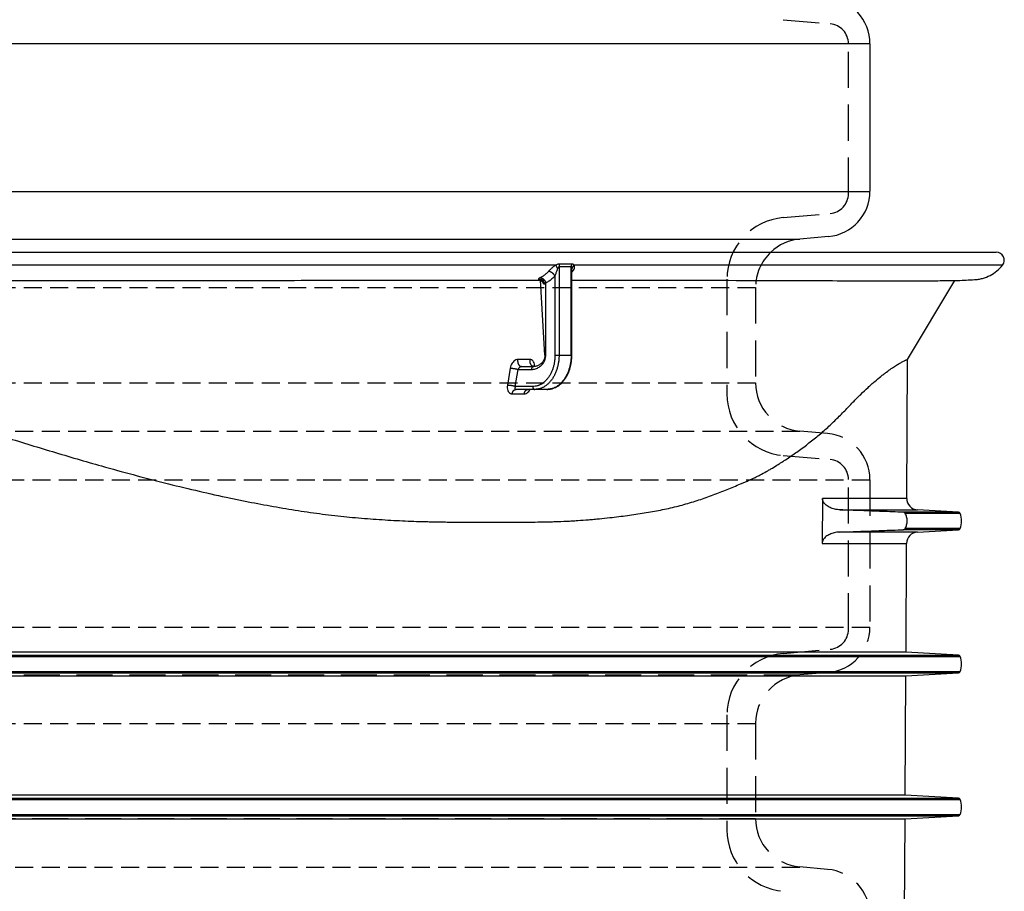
# Model space of a CAD drawing. Header units: millimetres. Extents: x 5659 to 8126, y 727 to 2118.
# Tile 47 of 53: x 7651 to 7671, y 1619 to 1637. Entities that reach past the tile are written whole.
import ezdxf

# ---------------------------------------------------------------- set-up
doc = ezdxf.new("R2010")
doc.units = ezdxf.units.MM
doc.linetypes.add('HIDDEN1', pattern=[1.1, 0.75, -0.35])
doc.layers.add('cienka', color=7, linetype='Continuous')

msp = doc.modelspace()

# ---------------------------------------------------------------- linework, layer by layer
at = {"color": 18, "linetype": 'Continuous', "true_color": 0x000000}
for p, q in [((7668.627, 1636.786), (7640.307, 1636.786)), ((7668.627, 1636.786), (7668.627, 1633.72)), ((7668.627, 1633.712), (7640.307, 1633.712)), ((7667.17, 1632.718), (7640.307, 1632.718)), ((7667.763, 1632.778), (7667.17, 1632.726)), ((7640.307, 1632.453), (7671.257, 1632.453)), ((7662.091, 1632.183), (7640.307, 1632.183)), ((7662.158, 1632.149), (7662.158, 1630.311)), ((7662.411, 1630.311), (7662.411, 1632.149)), ((7662.428, 1630.311), (7662.428, 1632.079)), ((7671.387, 1632.183), (7662.476, 1632.183)), ((7661.864, 1630.311), (7661.773, 1631.87)), ((7661.881, 1630.311), (7661.881, 1631.811)), ((7662.074, 1631.959), (7662.074, 1630.311)), ((7669.409, 1630.223), (7670.394, 1631.861)), ((7662.074, 1630.311), (7662.158, 1630.311)), ((7662.158, 1630.311), (7662.411, 1630.311)), ((7662.428, 1630.311), (7662.411, 1630.311)), ((7669.394, 1627.33), (7669.409, 1630.223)), ((7661.143, 1630.041), (7661.084, 1629.684)), ((7661.249, 1629.657), (7661.307, 1630.014)), ((7661.307, 1630.014), (7661.584, 1630.014)), ((7661.38, 1630.073), (7661.626, 1630.073)), ((7661.611, 1629.657), (7661.249, 1629.657)), ((7661.653, 1629.598), (7661.264, 1629.598)), ((7661.906, 1629.598), (7661.653, 1629.598)), ((7667.641, 1627.33), (7667.633, 1626.394)), ((7669.394, 1627.33), (7667.641, 1627.33)), ((7668.01, 1627.091), (7669.619, 1627.091)), ((7670.472, 1627.043), (7669.619, 1627.091)), ((7670.472, 1627.043), (7669.316, 1627.043)), ((7670.504, 1627.019), (7669.362, 1627.019)), ((7670.472, 1626.679), (7669.316, 1626.679)), ((7670.504, 1626.703), (7669.362, 1626.703)), ((7669.614, 1626.63), (7670.472, 1626.679)), ((7669.614, 1626.63), (7668.002, 1626.63)), ((7667.633, 1626.394), (7669.389, 1626.394)), ((7669.378, 1624.13), (7669.389, 1626.394)), ((7669.378, 1624.13), (7640.307, 1624.13)), ((7640.307, 1624.068), (7670.472, 1624.068)), ((7640.307, 1624.044), (7670.504, 1624.044)), ((7670.472, 1624.068), (7669.378, 1624.13)), ((7640.307, 1623.728), (7670.504, 1623.728)), ((7640.307, 1623.704), (7670.472, 1623.704)), ((7640.307, 1623.642), (7669.375, 1623.642)), ((7669.362, 1621.156), (7669.375, 1623.642)), ((7669.375, 1623.642), (7670.472, 1623.704)), ((7669.362, 1621.156), (7640.307, 1621.156)), ((7670.472, 1621.093), (7669.362, 1621.156)), ((7640.307, 1621.093), (7670.472, 1621.093)), ((7640.307, 1621.069), (7670.504, 1621.069)), ((7640.307, 1620.753), (7670.504, 1620.753)), ((7640.307, 1620.729), (7670.472, 1620.729)), ((7640.307, 1620.666), (7669.359, 1620.666)), ((7669.346, 1618.182), (7669.359, 1620.666)), ((7669.359, 1620.666), (7670.472, 1620.729))]:
    msp.add_line(p, q, dxfattribs=at)
for points in [[(7662.421, 1632.207), (7662.42, 1632.205, 0.00334), (7662.419, 1632.203, 0.003298), (7662.419, 1632.201, 0.003267), (7662.418, 1632.2, 0.003257), (7662.417, 1632.198, 0.00324), (7662.417, 1632.196, 0.003222), (7662.416, 1632.194, 0.003202), (7662.416, 1632.192, 0.003187), (7662.415, 1632.19, 0.00317), (7662.415, 1632.188, 0.003155), (7662.415, 1632.187, 0.003137), (7662.414, 1632.185, 0.003121), (7662.414, 1632.183, 0.003108), (7662.413, 1632.181, 0.0031), (7662.413, 1632.179, 0.003078), (7662.413, 1632.177, 0.003047), (7662.412, 1632.175, 0.003059), (7662.412, 1632.173, 0.003107), (7662.412, 1632.171, 0.003009), (7662.412, 1632.169, 0.002803), (7662.411, 1632.167, 0.003076), (7662.411, 1632.165, 0.003642), (7662.411, 1632.163, 0.002768), (7662.411, 1632.161, 0.000978), (7662.411, 1632.159, 0.003863), (7662.411, 1632.157, 0.006608), (7662.411, 1632.154, 0.003241), (7662.411, 1632.149, 0.001722)], [(7662.074, 1631.959), (7662.071, 1631.964, 0.008604), (7662.069, 1631.968, 0.007896), (7662.066, 1631.973, 0.007541), (7662.062, 1631.977, 0.007646), (7662.059, 1631.982, 0.007593), (7662.055, 1631.987, 0.007521), (7662.051, 1631.991, 0.007438), (7662.047, 1631.996, 0.007446), (7662.043, 1632, 0.007422), (7662.038, 1632.005, 0.007448), (7662.033, 1632.009, 0.007462), (7662.028, 1632.013, 0.00752), (7662.023, 1632.017, 0.007586), (7662.018, 1632.021, 0.007691), (7662.013, 1632.025, 0.007789), (7662.008, 1632.029, 0.007885), (7662.002, 1632.032, 0.008102), (7661.997, 1632.035, 0.00841), (7661.991, 1632.038, 0.008451), (7661.986, 1632.04, 0.008197), (7661.981, 1632.043, 0.009145), (7661.975, 1632.045, 0.010988), (7661.97, 1632.047, 0.009098), (7661.965, 1632.048, 0.004083), (7661.961, 1632.05, 0.012665), (7661.956, 1632.051, 0.023328), (7661.948, 1632.052, 0.013133), (7661.938, 1632.053, 0.00757)], [(7662.091, 1632.183), (7662.091, 1632.181, 0.003595), (7662.092, 1632.18, 0.003313), (7662.093, 1632.178, 0.003089), (7662.094, 1632.176, 0.002943), (7662.094, 1632.173, 0.002787), (7662.095, 1632.171, 0.002646), (7662.096, 1632.169, 0.002511), (7662.097, 1632.167, 0.002399), (7662.098, 1632.165, 0.002288), (7662.099, 1632.162, 0.002194), (7662.101, 1632.16, 0.002101), (7662.102, 1632.157, 0.00202), (7662.103, 1632.155, 0.001944), (7662.104, 1632.152, 0.00188), (7662.106, 1632.15, 0.00181), (7662.107, 1632.147, 0.001743), (7662.108, 1632.145, 0.001702), (7662.11, 1632.142, 0.001684), (7662.111, 1632.139, 0.001593), (7662.113, 1632.137, 0.001456), (7662.114, 1632.134, 0.001559), (7662.116, 1632.131, 0.001796), (7662.118, 1632.128, 0.001348), (7662.119, 1632.126, 0.000496), (7662.121, 1632.123, 0.001821), (7662.123, 1632.12, 0.003024), (7662.126, 1632.116, 0.001469), (7662.129, 1632.109, 0.00078)], [(7662.476, 1632.183), (7662.473, 1632.181, 0.005872), (7662.471, 1632.18, 0.005824), (7662.468, 1632.178, 0.005837), (7662.466, 1632.176, 0.00595), (7662.463, 1632.173, 0.006033), (7662.461, 1632.171, 0.006101), (7662.459, 1632.169, 0.006168), (7662.456, 1632.167, 0.00625), (7662.454, 1632.165, 0.006326), (7662.452, 1632.162, 0.006406), (7662.45, 1632.16, 0.006481), (7662.448, 1632.157, 0.006558), (7662.446, 1632.155, 0.006641), (7662.444, 1632.152, 0.006731), (7662.443, 1632.15, 0.006795), (7662.441, 1632.147, 0.006832), (7662.439, 1632.145, 0.006966), (7662.438, 1632.142, 0.007173), (7662.436, 1632.139, 0.007062), (7662.435, 1632.137, 0.006683), (7662.434, 1632.134, 0.007403), (7662.433, 1632.131, 0.008844), (7662.431, 1632.128, 0.006879), (7662.43, 1632.126, 0.002578), (7662.43, 1632.123, 0.009619), (7662.429, 1632.12, 0.016779), (7662.428, 1632.116, 0.008467), (7662.426, 1632.109, 0.004569)], [(7662.442, 1632.053), (7662.441, 1632.053, 0.001614), (7662.441, 1632.053, 0.001613), (7662.441, 1632.053, 0.001622), (7662.44, 1632.053, 0.001643), (7662.44, 1632.053, 0.001659), (7662.439, 1632.053, 0.001674), (7662.439, 1632.052, 0.001689), (7662.438, 1632.052, 0.001706), (7662.438, 1632.052, 0.001722), (7662.437, 1632.052, 0.001739), (7662.437, 1632.052, 0.001755), (7662.436, 1632.052, 0.001771), (7662.436, 1632.052, 0.001789), (7662.435, 1632.052, 0.00181), (7662.435, 1632.052, 0.001822), (7662.434, 1632.052, 0.001828), (7662.434, 1632.052, 0.001861), (7662.433, 1632.052, 0.001919), (7662.433, 1632.052, 0.00188), (7662.433, 1632.052, 0.001769), (7662.432, 1632.052, 0.001975), (7662.432, 1632.052, 0.002387), (7662.431, 1632.052, 0.00182), (7662.431, 1632.052, 0.000607), (7662.43, 1632.051, 0.002614), (7662.43, 1632.051, 0.004581), (7662.429, 1632.051, 0.002256), (7662.428, 1632.051, 0.001196)], [(7661.729, 1631.895), (7661.733, 1631.895, -0.008376), (7661.737, 1631.895, -0.008235), (7661.741, 1631.895, -0.008186), (7661.745, 1631.896, -0.008304), (7661.749, 1631.895, -0.008361), (7661.753, 1631.895, -0.008388), (7661.757, 1631.895, -0.008407), (7661.761, 1631.894, -0.008446), (7661.766, 1631.894, -0.008467), (7661.77, 1631.893, -0.008489), (7661.774, 1631.892, -0.0085), (7661.777, 1631.891, -0.008513), (7661.781, 1631.89, -0.008517), (7661.785, 1631.888, -0.008516), (7661.789, 1631.887, -0.008515), (7661.793, 1631.885, -0.008504), (7661.797, 1631.884, -0.008492), (7661.8, 1631.882, -0.008463), (7661.804, 1631.88, -0.008454), (7661.807, 1631.878, -0.008435), (7661.811, 1631.876, -0.008386), (7661.814, 1631.873, -0.008292), (7661.817, 1631.871, -0.008337), (7661.82, 1631.869, -0.008392), (7661.823, 1631.866, -0.007766), (7661.826, 1631.864, -0.007198), (7661.828, 1631.861, -0.0086), (7661.83, 1631.859, -0.011504), (7661.832, 1631.857, -0.015959), (7661.833, 1631.856, -0.023106), (7661.834, 1631.854, -0.036403), (7661.835, 1631.853, -0.060372), (7661.835, 1631.852, -0.103321), (7661.834, 1631.851, -0.136515), (7661.833, 1631.851, -0.106981), (7661.832, 1631.85, -0.064046), (7661.83, 1631.85, -0.037955), (7661.828, 1631.85, -0.024713), (7661.826, 1631.851, -0.016196), (7661.823, 1631.852, -0.011156), (7661.82, 1631.852, -0.009262), (7661.816, 1631.854, -0.008323), (7661.812, 1631.855, -0.004987), (7661.807, 1631.856, -0.001666), (7661.803, 1631.858, -0.005463), (7661.797, 1631.86, -0.006853), (7661.787, 1631.864, -0.002691), (7661.773, 1631.87, -0.001307)], [(7661.77, 1631.924), (7661.774, 1631.923, -0.0168), (7661.778, 1631.923, -0.015411), (7661.783, 1631.922, -0.01463), (7661.787, 1631.921, -0.01468), (7661.791, 1631.92, -0.014345), (7661.796, 1631.918, -0.013932), (7661.801, 1631.917, -0.013443), (7661.805, 1631.914, -0.013097), (7661.81, 1631.912, -0.012648), (7661.815, 1631.909, -0.012279), (7661.819, 1631.906, -0.011852), (7661.824, 1631.902, -0.011502), (7661.829, 1631.899, -0.011132), (7661.833, 1631.895, -0.010829), (7661.837, 1631.89, -0.010487), (7661.842, 1631.886, -0.010159), (7661.846, 1631.881, -0.00996), (7661.85, 1631.876, -0.009868), (7661.854, 1631.871, -0.009436), (7661.857, 1631.866, -0.008741), (7661.861, 1631.861, -0.009293), (7661.864, 1631.855, -0.010581), (7661.867, 1631.849, -0.008279), (7661.869, 1631.844, -0.003598), (7661.872, 1631.839, -0.010813), (7661.874, 1631.833, -0.018196), (7661.877, 1631.823, -0.009451), (7661.881, 1631.811, -0.005244)], [(7661.299, 1630.219), (7661.298, 1630.215, 0.006402), (7661.298, 1630.211, 0.00624), (7661.297, 1630.207, 0.006164), (7661.297, 1630.203, 0.006236), (7661.297, 1630.198, 0.006264), (7661.297, 1630.194, 0.006276), (7661.297, 1630.19, 0.006287), (7661.297, 1630.185, 0.006325), (7661.297, 1630.181, 0.006355), (7661.298, 1630.177, 0.006394), (7661.298, 1630.173, 0.006433), (7661.299, 1630.168, 0.006481), (7661.299, 1630.164, 0.006532), (7661.3, 1630.16, 0.006587), (7661.301, 1630.156, 0.00665), (7661.302, 1630.152, 0.006711), (7661.303, 1630.148, 0.006787), (7661.304, 1630.144, 0.006856), (7661.305, 1630.14, 0.006942), (7661.307, 1630.136, 0.007012), (7661.308, 1630.132, 0.007115), (7661.31, 1630.129, 0.007206), (7661.311, 1630.125, 0.007296), (7661.313, 1630.122, 0.007338), (7661.315, 1630.118, 0.007539), (7661.317, 1630.115, 0.007703), (7661.319, 1630.112, 0.007836), (7661.321, 1630.109, 0.008126), (7661.323, 1630.106, 0.00839), (7661.325, 1630.103, 0.008642), (7661.327, 1630.1, 0.008894), (7661.33, 1630.098, 0.009171), (7661.332, 1630.095, 0.009454), (7661.335, 1630.093, 0.009752), (7661.337, 1630.09, 0.010013), (7661.34, 1630.088, 0.010237), (7661.343, 1630.086, 0.0106), (7661.345, 1630.084, 0.011074), (7661.348, 1630.083, 0.011058), (7661.351, 1630.081, 0.010599), (7661.354, 1630.08, 0.011843), (7661.357, 1630.078, 0.014254), (7661.36, 1630.077, 0.011219), (7661.363, 1630.076, 0.004323), (7661.365, 1630.075, 0.015685), (7661.368, 1630.075, 0.027399), (7661.374, 1630.074, 0.01384), (7661.38, 1630.073, 0.007457)], [(7661.551, 1630.219), (7661.55, 1630.215, 0.006387), (7661.55, 1630.211, 0.006228), (7661.549, 1630.207, 0.006154), (7661.549, 1630.203, 0.006226), (7661.549, 1630.199, 0.006253), (7661.548, 1630.195, 0.006265), (7661.548, 1630.19, 0.006276), (7661.549, 1630.186, 0.006312), (7661.549, 1630.182, 0.00634), (7661.549, 1630.178, 0.006377), (7661.55, 1630.173, 0.006414), (7661.55, 1630.169, 0.006459), (7661.551, 1630.165, 0.006508), (7661.551, 1630.161, 0.006558), (7661.552, 1630.157, 0.006617), (7661.553, 1630.153, 0.006674), (7661.554, 1630.149, 0.006744), (7661.556, 1630.145, 0.006809), (7661.557, 1630.141, 0.006887), (7661.558, 1630.137, 0.00695), (7661.56, 1630.133, 0.007047), (7661.561, 1630.13, 0.007134), (7661.563, 1630.126, 0.00721), (7661.564, 1630.123, 0.007247), (7661.566, 1630.12, 0.007426), (7661.568, 1630.117, 0.007548), (7661.57, 1630.113, 0.007674), (7661.572, 1630.11, 0.007938), (7661.574, 1630.107, 0.008164), (7661.576, 1630.105, 0.008408), (7661.578, 1630.102, 0.008647), (7661.581, 1630.099, 0.0089), (7661.583, 1630.097, 0.009159), (7661.585, 1630.094, 0.009438), (7661.588, 1630.092, 0.009678), (7661.591, 1630.09, 0.009883), (7661.593, 1630.087, 0.010223), (7661.596, 1630.086, 0.010675), (7661.599, 1630.084, 0.010649), (7661.601, 1630.082, 0.010199), (7661.604, 1630.081, 0.011401), (7661.607, 1630.079, 0.013738), (7661.61, 1630.078, 0.010799), (7661.613, 1630.077, 0.004126), (7661.616, 1630.076, 0.015142), (7661.619, 1630.075, 0.026515), (7661.624, 1630.074, 0.013399), (7661.631, 1630.074, 0.007217)], [(7662.074, 1630.311), (7662.073, 1630.28, -0.009056), (7662.072, 1630.249, -0.008618), (7662.069, 1630.217, -0.00853), (7662.065, 1630.184, -0.008953), (7662.06, 1630.152, -0.009217), (7662.054, 1630.119, -0.009445), (7662.046, 1630.087, -0.009669), (7662.037, 1630.054, -0.009998), (7662.026, 1630.023, -0.010298), (7662.015, 1629.991, -0.010653), (7662.002, 1629.961, -0.011002), (7661.988, 1629.931, -0.011398), (7661.972, 1629.902, -0.011814), (7661.956, 1629.875, -0.012269), (7661.938, 1629.849, -0.01271), (7661.92, 1629.824, -0.013114), (7661.9, 1629.801, -0.013703), (7661.88, 1629.779, -0.014407), (7661.859, 1629.759, -0.014614), (7661.838, 1629.741, -0.01424), (7661.816, 1629.724, -0.015885), (7661.793, 1629.71, -0.018969), (7661.769, 1629.697, -0.015501), (7661.747, 1629.686, -0.00689), (7661.727, 1629.677, -0.021046), (7661.701, 1629.669, -0.036738), (7661.662, 1629.663, -0.019329), (7661.611, 1629.657, -0.010713)], [(7662.158, 1630.311), (7662.158, 1630.277, -0.009056), (7662.156, 1630.243, -0.008618), (7662.153, 1630.208, -0.00853), (7662.149, 1630.173, -0.008953), (7662.143, 1630.137, -0.009217), (7662.136, 1630.102, -0.009445), (7662.127, 1630.066, -0.009669), (7662.118, 1630.031, -0.009998), (7662.106, 1629.996, -0.010298), (7662.094, 1629.962, -0.010654), (7662.08, 1629.929, -0.011002), (7662.064, 1629.897, -0.011398), (7662.047, 1629.865, -0.011814), (7662.029, 1629.835, -0.012269), (7662.01, 1629.807, -0.01271), (7661.99, 1629.78, -0.013114), (7661.969, 1629.754, -0.013703), (7661.947, 1629.73, -0.014407), (7661.924, 1629.709, -0.014614), (7661.9, 1629.689, -0.01424), (7661.876, 1629.671, -0.015885), (7661.852, 1629.655, -0.018968), (7661.826, 1629.641, -0.015501), (7661.802, 1629.629, -0.00689), (7661.78, 1629.619, -0.021046), (7661.751, 1629.611, -0.036737), (7661.709, 1629.604, -0.019328), (7661.653, 1629.598, -0.010713)], [(7661.881, 1630.311), (7661.88, 1630.311, -0.000002), (7661.879, 1630.311, -0.000002), (7661.878, 1630.311, -0.000002), (7661.877, 1630.311, -0.000003), (7661.876, 1630.311, -0.000003), (7661.875, 1630.311, -0.000003), (7661.874, 1630.311, -0.000003), (7661.873, 1630.311, -0.000004), (7661.872, 1630.311, -0.000004), (7661.872, 1630.311, -0.000004), (7661.871, 1630.311, -0.000005), (7661.87, 1630.311, -0.000005), (7661.869, 1630.311, -0.000006), (7661.869, 1630.311, -0.000006), (7661.868, 1630.311, -0.000007), (7661.868, 1630.311, -0.000008), (7661.867, 1630.311, -0.000009), (7661.867, 1630.311, -0.000011), (7661.866, 1630.311, -0.000013), (7661.866, 1630.311, -0.000014), (7661.865, 1630.311, -0.000019), (7661.865, 1630.311, -0.000028), (7661.865, 1630.311, -0.000029), (7661.864, 1630.311, -0.000013), (7661.864, 1630.311, -0.000058), (7661.864, 1630.311, -0.000214), (7661.864, 1630.311, -0.000303), (7661.864, 1630.311, -0.000353)], [(7662.411, 1630.311), (7662.41, 1630.277, -0.009056), (7662.408, 1630.243, -0.008618), (7662.405, 1630.208, -0.00853), (7662.401, 1630.173, -0.008953), (7662.395, 1630.137, -0.009217), (7662.388, 1630.102, -0.009445), (7662.38, 1630.066, -0.009669), (7662.37, 1630.031, -0.009998), (7662.359, 1629.996, -0.010298), (7662.346, 1629.962, -0.010653), (7662.332, 1629.929, -0.011002), (7662.317, 1629.897, -0.011398), (7662.3, 1629.865, -0.011814), (7662.282, 1629.835, -0.012269), (7662.263, 1629.807, -0.01271), (7662.242, 1629.78, -0.013114), (7662.221, 1629.754, -0.013703), (7662.199, 1629.73, -0.014407), (7662.176, 1629.709, -0.014614), (7662.153, 1629.689, -0.01424), (7662.129, 1629.671, -0.015885), (7662.104, 1629.655, -0.018969), (7662.078, 1629.641, -0.015502), (7662.054, 1629.629, -0.00689), (7662.032, 1629.619, -0.021046), (7662.004, 1629.611, -0.036738), (7661.961, 1629.604, -0.019329), (7661.906, 1629.598, -0.010713)], [(7661.143, 1630.041), (7661.147, 1630.041, -0.003739), (7661.151, 1630.041, -0.003267), (7661.156, 1630.04, -0.002982), (7661.161, 1630.04, -0.002902), (7661.166, 1630.04, -0.002767), (7661.171, 1630.039, -0.002644), (7661.177, 1630.039, -0.002525), (7661.182, 1630.038, -0.002449), (7661.188, 1630.038, -0.002367), (7661.194, 1630.037, -0.002311), (7661.2, 1630.036, -0.002254), (7661.207, 1630.036, -0.002218), (7661.213, 1630.035, -0.002186), (7661.219, 1630.034, -0.002171), (7661.226, 1630.033, -0.002156), (7661.232, 1630.032, -0.002145), (7661.239, 1630.031, -0.002168), (7661.245, 1630.029, -0.002218), (7661.251, 1630.028, -0.0022), (7661.257, 1630.027, -0.002112), (7661.263, 1630.026, -0.002336), (7661.269, 1630.024, -0.002788), (7661.275, 1630.023, -0.002297), (7661.28, 1630.022, -0.001027), (7661.285, 1630.021, -0.003197), (7661.29, 1630.019, -0.005936), (7661.298, 1630.017, -0.003402), (7661.307, 1630.014, -0.001987)], [(7661.626, 1630.073), (7661.624, 1630.073, 0.018098), (7661.622, 1630.073, 0.017104), (7661.62, 1630.073, 0.016691), (7661.617, 1630.072, 0.017164), (7661.615, 1630.072, 0.017163), (7661.613, 1630.071, 0.016987), (7661.611, 1630.07, 0.016658), (7661.609, 1630.069, 0.016429), (7661.607, 1630.067, 0.016012), (7661.605, 1630.066, 0.015632), (7661.603, 1630.064, 0.015129), (7661.601, 1630.062, 0.014678), (7661.599, 1630.06, 0.014164), (7661.598, 1630.058, 0.013708), (7661.596, 1630.056, 0.013177), (7661.594, 1630.054, 0.012653), (7661.593, 1630.051, 0.012273), (7661.591, 1630.049, 0.012017), (7661.59, 1630.046, 0.01134), (7661.589, 1630.043, 0.010368), (7661.588, 1630.04, 0.010866), (7661.587, 1630.037, 0.01217), (7661.586, 1630.034, 0.009356), (7661.585, 1630.031, 0.004028), (7661.585, 1630.029, 0.01197), (7661.584, 1630.026, 0.01955), (7661.584, 1630.021, 0.009879), (7661.584, 1630.014, 0.005409)], [(7661.608, 1630.073), (7661.608, 1630.074, 0.003308), (7661.609, 1630.075, 0.003468), (7661.609, 1630.075, 0.00358), (7661.609, 1630.076, 0.003614), (7661.609, 1630.076, 0.003678), (7661.609, 1630.077, 0.003742), (7661.609, 1630.077, 0.003815), (7661.609, 1630.078, 0.003865), (7661.609, 1630.078, 0.003929), (7661.609, 1630.079, 0.003975), (7661.609, 1630.079, 0.004034), (7661.609, 1630.08, 0.004071), (7661.609, 1630.08, 0.004122), (7661.609, 1630.081, 0.00415), (7661.609, 1630.081, 0.004191), (7661.609, 1630.082, 0.004207), (7661.609, 1630.082, 0.004237), (7661.609, 1630.082, 0.004241), (7661.609, 1630.083, 0.004258), (7661.609, 1630.083, 0.004249), (7661.609, 1630.084, 0.004252), (7661.609, 1630.084, 0.004228), (7661.609, 1630.085, 0.004217), (7661.609, 1630.085, 0.004177), (7661.609, 1630.085, 0.00415), (7661.609, 1630.086, 0.004095), (7661.609, 1630.086, 0.004052), (7661.609, 1630.086, 0.00398), (7661.609, 1630.087, 0.003922), (7661.609, 1630.087, 0.003835), (7661.608, 1630.088, 0.003761), (7661.608, 1630.088, 0.003658), (7661.608, 1630.088, 0.003571), (7661.608, 1630.089, 0.003458), (7661.608, 1630.089, 0.003351), (7661.608, 1630.089, 0.003209), (7661.608, 1630.09, 0.003111), (7661.608, 1630.09, 0.003004), (7661.608, 1630.09, 0.002825), (7661.607, 1630.091, 0.002568), (7661.607, 1630.091, 0.002591), (7661.607, 1630.091, 0.002695), (7661.607, 1630.092, 0.002117), (7661.607, 1630.092, 0.001288), (7661.607, 1630.092, 0.002343), (7661.607, 1630.092, 0.002654), (7661.606, 1630.093, 0.001227), (7661.606, 1630.094, 0.000733)], [(7661.606, 1630.094), (7661.606, 1630.093, 0.001791), (7661.606, 1630.093, 0.001797), (7661.606, 1630.093, 0.001801), (7661.606, 1630.092, 0.001804), (7661.606, 1630.092, 0.001808), (7661.606, 1630.092, 0.001812), (7661.606, 1630.092, 0.001815), (7661.606, 1630.091, 0.001818), (7661.606, 1630.091, 0.001822), (7661.607, 1630.091, 0.001825), (7661.607, 1630.09, 0.001828), (7661.607, 1630.09, 0.00183), (7661.607, 1630.09, 0.001833), (7661.607, 1630.089, 0.001836), (7661.607, 1630.089, 0.001838), (7661.607, 1630.089, 0.00184), (7661.607, 1630.089, 0.001843), (7661.607, 1630.088, 0.001845), (7661.607, 1630.088, 0.001847), (7661.607, 1630.088, 0.001849), (7661.607, 1630.087, 0.00185), (7661.607, 1630.087, 0.001851), (7661.607, 1630.087, 0.001853), (7661.607, 1630.087, 0.001858), (7661.608, 1630.086, 0.001855), (7661.608, 1630.086, 0.001844), (7661.608, 1630.086, 0.001861), (7661.608, 1630.085, 0.001899), (7661.608, 1630.085, 0.001846), (7661.608, 1630.085, 0.001725), (7661.608, 1630.085, 0.001903), (7661.608, 1630.084, 0.002266), (7661.608, 1630.084, 0.001723), (7661.608, 1630.084, 0.000597), (7661.608, 1630.084, 0.002425), (7661.609, 1630.083, 0.004172), (7661.609, 1630.083, 0.002043), (7661.609, 1630.082, 0.001084)], [(7661.249, 1629.657), (7661.245, 1629.658, 0.003676), (7661.241, 1629.66, 0.003217), (7661.237, 1629.661, 0.002941), (7661.232, 1629.662, 0.002865), (7661.227, 1629.663, 0.002736), (7661.222, 1629.665, 0.002617), (7661.216, 1629.666, 0.002502), (7661.211, 1629.667, 0.00243), (7661.205, 1629.669, 0.002352), (7661.199, 1629.67, 0.002299), (7661.193, 1629.671, 0.002245), (7661.187, 1629.672, 0.002211), (7661.18, 1629.674, 0.002182), (7661.174, 1629.675, 0.002169), (7661.168, 1629.676, 0.002156), (7661.161, 1629.677, 0.002147), (7661.155, 1629.678, 0.002172), (7661.148, 1629.679, 0.002225), (7661.142, 1629.679, 0.00221), (7661.136, 1629.68, 0.002123), (7661.13, 1629.681, 0.002351), (7661.124, 1629.681, 0.002809), (7661.118, 1629.682, 0.002318), (7661.113, 1629.682, 0.001038), (7661.108, 1629.683, 0.003231), (7661.102, 1629.683, 0.006013), (7661.094, 1629.683, 0.003455), (7661.084, 1629.684, 0.002021)], [(7661.183, 1629.505), (7661.183, 1629.51, -0.007961), (7661.184, 1629.515, -0.007755), (7661.186, 1629.52, -0.00777), (7661.187, 1629.525, -0.00813), (7661.188, 1629.529, -0.008392), (7661.19, 1629.534, -0.008625), (7661.192, 1629.539, -0.008862), (7661.194, 1629.543, -0.009168), (7661.196, 1629.548, -0.00946), (7661.198, 1629.552, -0.009785), (7661.201, 1629.556, -0.010109), (7661.203, 1629.56, -0.010459), (7661.206, 1629.564, -0.010829), (7661.209, 1629.568, -0.011221), (7661.212, 1629.572, -0.011592), (7661.215, 1629.575, -0.011917), (7661.218, 1629.578, -0.012411), (7661.221, 1629.581, -0.013013), (7661.225, 1629.584, -0.013115), (7661.228, 1629.586, -0.012689), (7661.232, 1629.588, -0.014158), (7661.235, 1629.59, -0.016955), (7661.239, 1629.592, -0.013635), (7661.242, 1629.594, -0.005722), (7661.246, 1629.595, -0.018725), (7661.25, 1629.596, -0.032687), (7661.256, 1629.597, -0.016894), (7661.264, 1629.598, -0.009252)], [(7661.434, 1629.505), (7661.435, 1629.51, -0.007417), (7661.436, 1629.515, -0.007235), (7661.437, 1629.52, -0.007262), (7661.438, 1629.525, -0.007612), (7661.44, 1629.529, -0.007876), (7661.441, 1629.534, -0.008115), (7661.443, 1629.539, -0.008364), (7661.445, 1629.543, -0.008681), (7661.447, 1629.548, -0.008992), (7661.449, 1629.552, -0.009339), (7661.452, 1629.556, -0.009694), (7661.454, 1629.56, -0.010079), (7661.457, 1629.564, -0.010494), (7661.459, 1629.568, -0.010937), (7661.462, 1629.571, -0.011372), (7661.465, 1629.575, -0.011769), (7661.468, 1629.578, -0.012345), (7661.471, 1629.581, -0.01304), (7661.474, 1629.583, -0.013247), (7661.478, 1629.586, -0.012911), (7661.481, 1629.588, -0.014517), (7661.484, 1629.59, -0.017533), (7661.488, 1629.592, -0.014219), (7661.491, 1629.593, -0.005994), (7661.494, 1629.594, -0.019697), (7661.498, 1629.595, -0.034759), (7661.503, 1629.596, -0.018093), (7661.511, 1629.597, -0.009932)], [(7661.611, 1629.657), (7661.611, 1629.655, 0.005523), (7661.611, 1629.653, 0.005449), (7661.611, 1629.652, 0.005432), (7661.612, 1629.65, 0.005515), (7661.612, 1629.648, 0.005569), (7661.612, 1629.646, 0.005611), (7661.612, 1629.644, 0.005655), (7661.613, 1629.642, 0.005716), (7661.613, 1629.64, 0.005773), (7661.613, 1629.639, 0.005835), (7661.614, 1629.637, 0.005899), (7661.614, 1629.635, 0.005967), (7661.615, 1629.633, 0.00604), (7661.615, 1629.632, 0.006114), (7661.616, 1629.63, 0.006195), (7661.616, 1629.628, 0.006273), (7661.617, 1629.627, 0.006363), (7661.618, 1629.625, 0.006446), (7661.619, 1629.623, 0.006542), (7661.619, 1629.622, 0.006626), (7661.62, 1629.62, 0.006734), (7661.621, 1629.619, 0.006832), (7661.622, 1629.618, 0.006929), (7661.623, 1629.616, 0.00699), (7661.624, 1629.615, 0.007164), (7661.624, 1629.614, 0.007306), (7661.625, 1629.612, 0.007428), (7661.626, 1629.611, 0.007665), (7661.627, 1629.61, 0.007881), (7661.629, 1629.609, 0.008085), (7661.63, 1629.608, 0.008288), (7661.631, 1629.607, 0.008504), (7661.632, 1629.606, 0.008725), (7661.633, 1629.605, 0.008954), (7661.634, 1629.604, 0.009146), (7661.635, 1629.603, 0.009301), (7661.637, 1629.602, 0.009582), (7661.638, 1629.602, 0.009962), (7661.639, 1629.601, 0.009891), (7661.64, 1629.6, 0.009425), (7661.642, 1629.6, 0.010502), (7661.643, 1629.599, 0.012614), (7661.644, 1629.599, 0.009844), (7661.645, 1629.599, 0.003697), (7661.647, 1629.598, 0.013786), (7661.648, 1629.598, 0.023996), (7661.65, 1629.598, 0.012027), (7661.653, 1629.598, 0.006454)]]:
    msp.add_lwpolyline(points, format="xyb", dxfattribs=at)
for centre, radius, start, end in [((7667.663, 1636.786), 0.964, 0, 85), ((7667.681, 1633.72), 0.946, 275, 0), ((7667.259, 1631.719), 1.011, 95, 133.4084), ((7671.257, 1632.287), 0.167, 321.6174, 90), ((7669.632, 1627.329), 0.238, 179.7, 266.75), ((7670.47, 1627.007), 0.0357, 19.3914, 86.75), ((7670.055, 1626.861), 0.476, 340.6086, 19.3914), ((7670.47, 1626.715), 0.0357, 273.25, 340.6086), ((7669.627, 1626.393), 0.238, 93.25, 179.7), ((7670.47, 1624.032), 0.0357, 19.3914, 86.75), ((7670.055, 1623.886), 0.476, 340.6086, 19.3914), ((7670.47, 1623.74), 0.0357, 273.25, 340.6086), ((7670.47, 1621.057), 0.0357, 19.3914, 86.75), ((7670.055, 1620.911), 0.476, 340.6086, 19.3914), ((7670.47, 1620.765), 0.0357, 273.25, 340.6086)]:
    msp.add_arc(centre, radius, start, end, dxfattribs=at)
for points, knots in [([(7662.169, 1632.207), (7662.162, 1632.207), (7662.147, 1632.205), (7662.121, 1632.198), (7662.102, 1632.189), (7662.091, 1632.183)], [0, 0, 0, 0, 0.333333, 0.666667, 1, 1, 1, 1]), ([(7662.421, 1632.207), (7662.393, 1632.206), (7662.337, 1632.206), (7662.253, 1632.206), (7662.197, 1632.206), (7662.169, 1632.207)], [0, 0, 0, 0, 0.333333, 0.666667, 1, 1, 1, 1]), ([(7662.476, 1632.183), (7662.471, 1632.189), (7662.46, 1632.198), (7662.44, 1632.205), (7662.427, 1632.207), (7662.421, 1632.207)], [0, 0, 0, 0, 0.333333, 0.666667, 1, 1, 1, 1]), ([(7661.938, 1632.053), (7661.922, 1632.034), (7661.886, 1631.999), (7661.831, 1631.956), (7661.791, 1631.933), (7661.77, 1631.924)], [0, 0, 0, 0, 0.333333, 0.666667, 1, 1, 1, 1]), ([(7662.091, 1632.183), (7662.074, 1632.173), (7662.04, 1632.148), (7661.983, 1632.099), (7661.953, 1632.068), (7661.938, 1632.053)], [0, 0, 0, 0, 0.333333, 0.666667, 1, 1, 1, 1]), ([(7662.158, 1632.149), (7662.155, 1632.149), (7662.149, 1632.145), (7662.139, 1632.128), (7662.133, 1632.116), (7662.129, 1632.109)], [0, 0, 0, 0, 0.333333, 0.666667, 1, 1, 1, 1]), ([(7662.426, 1632.109), (7662.426, 1632.116), (7662.424, 1632.128), (7662.418, 1632.145), (7662.413, 1632.149), (7662.411, 1632.149)], [0, 0, 0, 0, 0.333333, 0.666667, 1, 1, 1, 1]), ([(7662.428, 1632.079), (7662.428, 1632.081), (7662.428, 1632.092), (7662.427, 1632.102), (7662.426, 1632.109)], [0.7671383, 0.7671383, 0.7671383, 0.7671383, 0.8, 1, 1, 1, 1]), ([(7662.442, 1632.053), (7662.455, 1632.068), (7662.475, 1632.098), (7662.486, 1632.148), (7662.481, 1632.173), (7662.476, 1632.183)], [0, 0, 0, 0, 0.333333, 0.666667, 1, 1, 1, 1]), ([(7670.394, 1631.861), (7670.415, 1631.862), (7670.494, 1631.866), (7670.631, 1631.874), (7670.775, 1631.879), (7670.888, 1631.889), (7670.999, 1631.913), (7671.131, 1631.965), (7671.273, 1632.058), (7671.352, 1632.139), (7671.387, 1632.183)], [0.0675317, 0.0675317, 0.0675317, 0.0675317, 0.1190593, 0.2586756, 0.3982918, 0.466325, 0.5343582, 0.6704246, 0.806491, 0.9425574, 0.9425574, 0.9425574, 0.9425574]), ([(7640.307, 1631.861), (7640.841, 1631.861), (7642.488, 1631.86), (7645.057, 1631.86), (7647.827, 1631.862), (7650.119, 1631.863), (7652.067, 1631.865), (7653.674, 1631.866), (7655.161, 1631.866), (7656.416, 1631.867), (7657.441, 1631.868), (7658.292, 1631.869), (7659.018, 1631.869), (7659.652, 1631.87), (7660.218, 1631.87), (7660.737, 1631.869), (7661.226, 1631.869), (7661.601, 1631.869), (7661.808, 1631.869), (7661.864, 1631.869)], [0, 0, 0, 0, 0.0188692, 0.0566075, 0.0849113, 0.113215, 0.1415188, 0.1698225, 0.1981263, 0.22643, 0.2547338, 0.2830375, 0.3113413, 0.339645, 0.3679488, 0.3962525, 0.4245563, 0.4528601, 0.4634625, 0.4634625, 0.4634625, 0.4634625]), ([(7661.77, 1631.924), (7661.761, 1631.919), (7661.745, 1631.911), (7661.73, 1631.901), (7661.728, 1631.896), (7661.729, 1631.895)], [0, 0, 0, 0, 0.333333, 0.666667, 1, 1, 1, 1]), ([(7661.729, 1631.895), (7661.733, 1631.889), (7661.739, 1631.883), (7661.741, 1631.877), (7661.741, 1631.874), (7661.741, 1631.872)], [0, 0, 0, 0, 0.333333, 0.666667, 1, 1, 1, 1]), ([(7661.741, 1631.872), (7661.751, 1631.873), (7661.765, 1631.872), (7661.786, 1631.867), (7661.809, 1631.857), (7661.829, 1631.841), (7661.847, 1631.82), (7661.86, 1631.792), (7661.864, 1631.77), (7661.773, 1631.87)], [0.0262715, 0.0262715, 0.0262715, 0.0262715, 0.1428571, 0.2857143, 0.4285714, 0.5714286, 0.7142857, 0.8571429, 1, 1, 1, 1]), ([(7661.881, 1631.811), (7661.878, 1631.806), (7661.871, 1631.796), (7661.865, 1631.785), (7661.864, 1631.78), (7661.773, 1631.87)], [0, 0, 0, 0, 0.333333, 0.666667, 1, 1, 1, 1]), ([(7662.428, 1631.87), (7662.533, 1631.87), (7662.807, 1631.871), (7663.252, 1631.872), (7663.911, 1631.873), (7664.678, 1631.872), (7665.609, 1631.868), (7666.492, 1631.864), (7667.191, 1631.862), (7667.943, 1631.86), (7668.711, 1631.86), (7669.408, 1631.86), (7669.967, 1631.86), (7670.28, 1631.861), (7670.381, 1631.861), (7670.394, 1631.861), (7670.394, 1631.861)], [0.500273, 0.500273, 0.500273, 0.500273, 0.5212526, 0.5554488, 0.589645, 0.6580375, 0.72643, 0.7606263, 0.7948225, 0.8290188, 0.863215, 0.8974113, 0.9316075, 0.9658037, 0.9886012, 1, 1, 1, 1]), ([(7640.307, 1630.223), (7640.443, 1630.223), (7640.717, 1630.223), (7641.127, 1630.219), (7641.538, 1630.211), (7641.945, 1630.2), (7642.348, 1630.186), (7642.746, 1630.168), (7643.145, 1630.146), (7643.54, 1630.121), (7643.93, 1630.09), (7644.315, 1630.056), (7644.701, 1630.016), (7645.082, 1629.971), (7645.458, 1629.92), (7645.83, 1629.865), (7646.201, 1629.803), (7646.569, 1629.736), (7646.935, 1629.662), (7647.298, 1629.582), (7647.659, 1629.496), (7648.011, 1629.407), (7648.355, 1629.312), (7648.69, 1629.216), (7649.024, 1629.115), (7649.66, 1628.919), (7650.525, 1628.635), (7651.62, 1628.3), (7652.522, 1628.036), (7653.297, 1627.823), (7654.166, 1627.597), (7654.897, 1627.425), (7655.495, 1627.3), (7655.845, 1627.23), (7656.193, 1627.166), (7656.537, 1627.108), (7656.879, 1627.054), (7657.218, 1627.006), (7657.553, 1626.967), (7657.885, 1626.932), (7658.213, 1626.905), (7658.538, 1626.884), (7658.859, 1626.866), (7659.143, 1626.854), (7659.391, 1626.847), (7659.573, 1626.843), (7659.754, 1626.84), (7659.933, 1626.838), (7660.111, 1626.836), (7660.287, 1626.836), (7660.462, 1626.835), (7660.635, 1626.834), (7660.806, 1626.834), (7660.976, 1626.834), (7661.144, 1626.834), (7661.311, 1626.835), (7661.476, 1626.837), (7661.639, 1626.838), (7661.801, 1626.841), (7661.961, 1626.844), (7662.12, 1626.849), (7662.276, 1626.854), (7662.431, 1626.863), (7662.585, 1626.873), (7662.736, 1626.884), (7662.886, 1626.897), (7663.034, 1626.911), (7663.206, 1626.93), (7663.4, 1626.952), (7663.64, 1626.982), (7663.875, 1627.017), (7664.103, 1627.056), (7664.328, 1627.099), (7664.546, 1627.147), (7664.759, 1627.203), (7664.967, 1627.264), (7665.22, 1627.348), (7665.465, 1627.439), (7665.656, 1627.515), (7665.797, 1627.574), (7665.913, 1627.622), (7666.005, 1627.662), (7666.096, 1627.701), (7666.186, 1627.742), (7666.275, 1627.784), (7666.362, 1627.828), (7666.449, 1627.876), (7666.534, 1627.925), (7666.618, 1627.974), (7666.701, 1628.025), (7666.782, 1628.077), (7666.904, 1628.156), (7667.041, 1628.248), (7667.193, 1628.357), (7667.342, 1628.469), (7667.486, 1628.582), (7667.624, 1628.697), (7667.759, 1628.815), (7667.888, 1628.938), (7668.012, 1629.062), (7668.133, 1629.184), (7668.248, 1629.303), (7668.358, 1629.415), (7668.464, 1629.522), (7668.565, 1629.618), (7668.66, 1629.705), (7668.751, 1629.785), (7668.836, 1629.855), (7668.914, 1629.916), (7668.989, 1629.972), (7669.057, 1630.021), (7669.118, 1630.062), (7669.175, 1630.099), (7669.225, 1630.129), (7669.269, 1630.154), (7669.308, 1630.175), (7669.341, 1630.192), (7669.366, 1630.204), (7669.387, 1630.213), (7669.401, 1630.22), (7669.408, 1630.223), (7669.409, 1630.223), (7669.409, 1630.223)], [0, 0, 0, 0, 0.0034373, 0.0068859, 0.0103452, 0.0138155, 0.0171659, 0.0205261, 0.0238958, 0.0272749, 0.030549, 0.0338316, 0.0371224, 0.0404213, 0.043627, 0.0468401, 0.0500604, 0.053288, 0.0564884, 0.0596958, 0.0629099, 0.0661304, 0.0691744, 0.0722236, 0.0752777, 0.0783359, 0.0897825, 0.0995003, 0.1092247, 0.1155538, 0.1218807, 0.1345152, 0.1371547, 0.1397926, 0.1450632, 0.1476954, 0.1503256, 0.1555788, 0.1582034, 0.1608255, 0.1660622, 0.168677, 0.171289, 0.1765037, 0.1780334, 0.179562, 0.1826156, 0.1841407, 0.1856645, 0.1887084, 0.1902286, 0.1917475, 0.1947811, 0.1962957, 0.1978089, 0.2008307, 0.2023422, 0.2038521, 0.2068671, 0.2083721, 0.2098754, 0.2128769, 0.2143749, 0.2158712, 0.2188587, 0.2203499, 0.2218393, 0.2248127, 0.227333, 0.229848, 0.2348613, 0.2373594, 0.2398518, 0.24482, 0.2472962, 0.2497671, 0.2546932, 0.2596291, 0.2621079, 0.2645936, 0.2670928, 0.2683448, 0.2695984, 0.2721106, 0.2733694, 0.2746301, 0.2771576, 0.2784241, 0.2796923, 0.2822338, 0.2835068, 0.2847814, 0.289896, 0.2924618, 0.2950331, 0.3001926, 0.3027799, 0.3053722, 0.3106178, 0.3132471, 0.3158798, 0.3211516, 0.3237906, 0.3264313, 0.3317046, 0.3343437, 0.3369844, 0.3422694, 0.3449149, 0.3475623, 0.3528499, 0.3554964, 0.3581445, 0.3634469, 0.3661003, 0.368755, 0.3741002, 0.3767742, 0.3794491, 0.3848045, 0.3874829, 0.3901617, 0.3901617, 0.3901617, 0.3901617]), ([(7661.551, 1630.219), (7661.509, 1630.219), (7661.426, 1630.219), (7661.341, 1630.219), (7661.299, 1630.219)], [0, 0, 0, 0, 0.501507, 1, 1, 1, 1]), ([(7661.649, 1630.075), (7661.649, 1630.083), (7661.649, 1630.109), (7661.64, 1630.15), (7661.619, 1630.188), (7661.589, 1630.213), (7661.564, 1630.219), (7661.551, 1630.219)], [0.1142491, 0.1142491, 0.1142491, 0.1142491, 0.2, 0.4, 0.6, 0.8, 1, 1, 1, 1]), ([(7661.584, 1630.014), (7661.614, 1630.014), (7661.672, 1630.023), (7661.746, 1630.058), (7661.805, 1630.108), (7661.85, 1630.171), (7661.875, 1630.24), (7661.881, 1630.287), (7661.881, 1630.311)], [0, 0, 0, 0, 0.166667, 0.333333, 0.5, 0.666667, 0.833333, 1, 1, 1, 1]), ([(7661.864, 1630.311), (7661.864, 1630.293), (7661.859, 1630.254), (7661.839, 1630.199), (7661.803, 1630.149), (7661.755, 1630.109), (7661.696, 1630.081), (7661.65, 1630.073), (7661.626, 1630.073)], [0, 0, 0, 0, 0.166667, 0.333333, 0.5, 0.666667, 0.833333, 1, 1, 1, 1]), ([(7661.906, 1629.598), (7661.906, 1629.598), (7661.909, 1629.598), (7661.917, 1629.598), (7661.937, 1629.598), (7661.976, 1629.603), (7662.046, 1629.62), (7662.175, 1629.683), (7662.361, 1629.886), (7662.428, 1630.151), (7662.428, 1630.311)], [0, 0, 0, 0, 0.002158, 0.010219, 0.02638, 0.073802, 0.150371, 0.278046, 0.565297, 1, 1, 1, 1]), ([(7661.38, 1630.073), (7661.376, 1630.073), (7661.368, 1630.072), (7661.355, 1630.066), (7661.343, 1630.058), (7661.332, 1630.049), (7661.322, 1630.038), (7661.314, 1630.026), (7661.309, 1630.018), (7661.307, 1630.014)], [0, 0, 0, 0, 0.142857, 0.285714, 0.428571, 0.571429, 0.714286, 0.857143, 1, 1, 1, 1]), ([(7661.632, 1630.074), (7661.631, 1630.074), (7661.616, 1630.073), (7661.603, 1630.09), (7661.609, 1630.082)], [0.0192907, 0.0192907, 0.0192907, 0.0192907, 0.1188488, 1, 1, 1, 1]), ([(7661.249, 1629.657), (7661.247, 1629.653), (7661.244, 1629.645), (7661.241, 1629.634), (7661.24, 1629.623), (7661.242, 1629.613), (7661.246, 1629.605), (7661.253, 1629.599), (7661.26, 1629.598), (7661.264, 1629.598)], [0, 0, 0, 0, 0.142857, 0.285714, 0.428571, 0.571429, 0.714286, 0.857143, 1, 1, 1, 1]), ([(7661.434, 1629.505), (7661.447, 1629.505), (7661.473, 1629.511), (7661.512, 1629.536), (7661.54, 1629.568), (7661.554, 1629.591), (7661.558, 1629.598)], [0, 0, 0, 0, 0.2, 0.4, 0.6, 0.6839381, 0.6839381, 0.6839381, 0.6839381]), ([(7661.183, 1629.505), (7661.225, 1629.505), (7661.309, 1629.505), (7661.392, 1629.505), (7661.434, 1629.505)], [0, 0, 0, 0, 0.499081, 1, 1, 1, 1]), ([(7669.316, 1627.043), (7669.17, 1627.048), (7668.879, 1627.059), (7668.444, 1627.076), (7668.155, 1627.086), (7668.01, 1627.091)], [0, 0, 0, 0, 0.333333, 0.666667, 1, 1, 1, 1]), ([(7668.002, 1626.63), (7668.148, 1626.635), (7668.439, 1626.646), (7668.877, 1626.662), (7669.17, 1626.673), (7669.316, 1626.679)], [0, 0, 0, 0, 0.333333, 0.666667, 1, 1, 1, 1])]:
    msp.add_open_spline(points, degree=3, knots=knots, dxfattribs=at)
for points in [[(7662.169, 1632.207), (7662.167, 1632.202), (7662.164, 1632.193), (7662.161, 1632.179), (7662.159, 1632.164), (7662.158, 1632.154), (7662.158, 1632.149)], [(7662.129, 1632.109), (7662.125, 1632.101), (7662.117, 1632.083), (7662.105, 1632.053), (7662.094, 1632.021), (7662.083, 1631.989), (7662.077, 1631.969), (7662.074, 1631.959)], [(7662.411, 1632.149), (7662.368, 1632.149), (7662.284, 1632.148), (7662.2, 1632.149), (7662.158, 1632.149)], [(7662.428, 1632.037), (7662.433, 1632.042), (7662.437, 1632.047), (7662.442, 1632.053)], [(7662.074, 1631.959), (7662.06, 1631.943), (7662.031, 1631.914), (7661.991, 1631.879), (7661.952, 1631.851), (7661.915, 1631.828), (7661.892, 1631.816), (7661.881, 1631.811)], [(7661.299, 1630.219), (7661.285, 1630.219), (7661.258, 1630.213), (7661.218, 1630.188), (7661.184, 1630.149), (7661.157, 1630.099), (7661.146, 1630.061), (7661.143, 1630.041)], [(7661.084, 1629.684), (7661.081, 1629.664), (7661.08, 1629.627), (7661.09, 1629.575), (7661.113, 1629.536), (7661.145, 1629.511), (7661.169, 1629.505), (7661.183, 1629.505)], [(7668.01, 1627.091), (7667.989, 1627.092), (7667.948, 1627.095), (7667.893, 1627.106), (7667.842, 1627.12), (7667.797, 1627.138), (7667.756, 1627.16), (7667.719, 1627.186), (7667.687, 1627.216), (7667.662, 1627.249), (7667.645, 1627.289), (7667.641, 1627.316), (7667.641, 1627.33)], [(7669.362, 1627.019), (7669.36, 1627.023), (7669.354, 1627.029), (7669.343, 1627.037), (7669.331, 1627.041), (7669.321, 1627.042), (7669.316, 1627.043)], [(7669.362, 1626.703), (7669.374, 1626.727), (7669.394, 1626.776), (7669.405, 1626.861), (7669.394, 1626.946), (7669.374, 1626.995), (7669.362, 1627.019)], [(7669.316, 1626.679), (7669.321, 1626.679), (7669.331, 1626.68), (7669.343, 1626.685), (7669.354, 1626.692), (7669.36, 1626.699), (7669.362, 1626.703)], [(7668.002, 1626.63), (7667.981, 1626.629), (7667.941, 1626.626), (7667.885, 1626.616), (7667.835, 1626.601), (7667.79, 1626.583), (7667.749, 1626.562), (7667.712, 1626.537), (7667.68, 1626.506), (7667.654, 1626.473), (7667.637, 1626.434), (7667.633, 1626.408), (7667.633, 1626.394)]]:
    msp.add_open_spline(points, degree=3, dxfattribs=at)
at = {"layer": 'cienka', "color": 18, "linetype": 'HIDDEN1', "true_color": 0x000000}
for p, q in [((7666.825, 1637.29), (7667.801, 1637.205)), ((7668.181, 1633.673), (7668.181, 1636.79)), ((7666.825, 1633.173), (7667.801, 1633.258)), ((7665.652, 1631.893), (7665.652, 1629.503)), ((7666.247, 1631.719), (7666.247, 1629.737)), ((7667.747, 1628.679), (7667.17, 1628.73)), ((7666.825, 1628.223), (7667.801, 1628.138)), ((7668.181, 1624.606), (7668.181, 1627.723)), ((7668.627, 1627.719), (7668.627, 1624.653)), ((7666.825, 1624.106), (7667.801, 1624.191)), ((7667.17, 1623.651), (7640.307, 1623.651)), ((7667.763, 1623.711), (7667.17, 1623.659)), ((7665.652, 1622.825), (7665.652, 1620.436)), ((7666.247, 1622.651), (7666.247, 1620.67)), ((7666.247, 1620.662), (7640.307, 1620.662)), ((7667.747, 1619.612), (7667.17, 1619.663))]:
    msp.add_line(p, q, dxfattribs=at)
at = {"layer": 'cienka', "color": 18, "linetype": 'HIDDEN1', "ltscale": 0.5, "true_color": 0x000000}
for p, q in [((7666.247, 1631.71), (7640.307, 1631.71)), ((7666.247, 1629.729), (7640.307, 1629.729)), ((7667.17, 1628.722), (7640.307, 1628.722)), ((7668.627, 1627.711), (7640.307, 1627.711)), ((7668.627, 1624.645), (7640.307, 1624.645)), ((7666.247, 1622.643), (7640.307, 1622.643)), ((7667.17, 1619.654), (7640.307, 1619.654))]:
    msp.add_line(p, q, dxfattribs=at)
at = {"layer": 'cienka', "color": 18, "linetype": 'HIDDEN1', "true_color": 0x000000}
for centre, radius, start, end in [((7667.764, 1636.79), 0.416, 0, 85), ((7667.764, 1633.673), 0.416, 275, 0), ((7666.937, 1631.893), 1.285, 95, 180), ((7667.259, 1631.719), 1.011, 133.4084, 180), ((7667.259, 1629.737), 1.011, 180, 265), ((7666.937, 1629.503), 1.285, 180, 265), ((7667.663, 1627.719), 0.964, 0, 85), ((7667.764, 1627.723), 0.416, 0, 85), ((7667.681, 1624.653), 0.946, 275, 0), ((7667.764, 1624.606), 0.416, 275, 0), ((7666.937, 1622.825), 1.285, 95, 180), ((7667.259, 1622.651), 1.011, 95, 180), ((7667.259, 1620.67), 1.011, 180, 265), ((7666.937, 1620.436), 1.285, 180, 265), ((7667.663, 1618.652), 0.964, 0, 85)]:
    msp.add_arc(centre, radius, start, end, dxfattribs=at)

doc.saveas('drawing.dxf')
